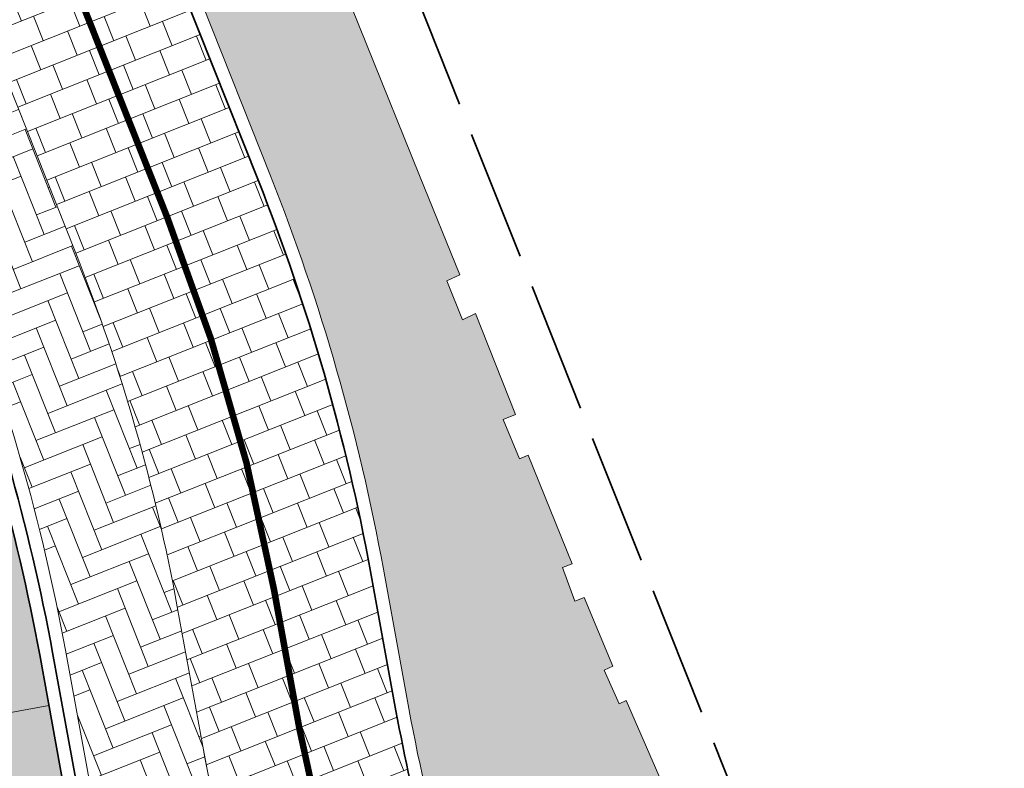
# Model space of a CAD drawing. Header units: metres. Extents: x 196674 to 197628, y 355499 to 356232.
# Tile 133 of 209: x 196847 to 196862, y 355903 to 355914. Entities that reach past the tile are written whole.
import ezdxf

# ---------------------------------------------------------------- set-up
doc = ezdxf.new("R2010")
doc.units = ezdxf.units.M
doc.linetypes.add('VW-30270_STREEP', pattern=[3, 0.3, -2.7])
doc.linetypes.add('ZZ-SYSTEEMGRENS-SO', pattern=[5, 4, -1])
for name, color, linetype, lineweight, true_color in [('N-WE-VH-GESLOTENVERHARDING_ASFALT_RIJBAAN-V', 7, 'Continuous', 5, 0xd6d6d6), ('N-WE-VH-GOOT-TEGEL_200x200-G', 7, 'Continuous', 35, 0x00a5a5), ('N-WE-VH-KANTOPSLUITING_GELEIDEBAND_50 200-G', 1, 'Continuous', 35, 0xff0000), ('N-WE-VH-OPENVERHARDING_STRAATBAKSTEEN_ROOD_ELLEBOOG_LINGE-A', 7, 'Continuous', 5, 0xdaaea0), ('N-WE-VH-OPENVERHARDING_TEGEL_200x300_FIETSPAD_ROOD-A', 7, 'Continuous', 5, 0xe04d68), ('N-WE-VW-MARKERING_LANGS_STREEP_30270_010-G', 7, 'VW-30270_STREEP', 13, 0xffffff), ('X-XX-AL-GRENS_SYSTEEMGRENS-G', 7, 'ZZ-SYSTEEMGRENS-SO', 35, 0xd60036)]:
    doc.layers.add(name, color=color, linetype=linetype, lineweight=lineweight, true_color=true_color)
doc.layers.add('N-WE-VH-HULPLIJN-G', color=40, linetype='Continuous', lineweight=5, plot=False)
doc.layers.add('N-WE-VH-KANTOPSLUITING_ACHTERKANTBAND-G', color=50, linetype='Continuous', lineweight=18)
doc.layers.add('N-WE-VH-MATERIAALGRENS-G', color=7, linetype='Continuous', lineweight=13)

msp = doc.modelspace()

# ---------------------------------------------------------------- hatches: boundary and pattern name
at = {"layer": 'N-WE-VH-GESLOTENVERHARDING_ASFALT_RIJBAAN-V'}
h = msp.add_hatch(color=256, dxfattribs=at)
h.dxf.hatch_style = 1
edge = h.paths.add_edge_path()
edge.add_line((196845.6845339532, 355909.9327054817), (196844.1528986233, 355913.7869534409))
edge.add_line((196844.1528986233, 355913.7869534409), (196841.2721138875, 355912.6421614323))
edge.add_line((196841.2721138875, 355912.6421614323), (196842.4927758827, 355909.570448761))
edge.add_arc((196809.7810170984, 355896.5711858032), 35.20000000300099, 10.451002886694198, 21.672282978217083, ccw=False)
edge.add_line((196844.3970627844, 355902.9562763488), (196847.4465985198, 355903.5135851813))
edge.add_line((196847.4465985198, 355903.5135851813), (196847.3050224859, 355904.2878374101))
edge.add_arc((196817.9910640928, 355898.9276281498), 29.79999999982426, 10.36235050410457, 21.6723232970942)
h = msp.add_hatch(color=256, dxfattribs=at)
h.dxf.hatch_style = 1
edge = h.paths.add_edge_path()
edge.add_arc((196883.3869817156, 355902.656361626), 35.20000000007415, 190.3623505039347, 201.6723232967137, ccw=False)
edge.add_line((196848.7610979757, 355896.3248392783), (196847.4465985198, 355903.5135851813))
edge.add_line((196847.4465985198, 355903.5135851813), (196844.3970627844, 355902.9562763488))
edge.add_arc((196843.2169703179, 355902.7386028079), 1.199999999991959, -162.07585362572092, 10.451002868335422, ccw=False)
edge.add_line((196842.0752125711, 355902.3692936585), (196839.6613549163, 355901.3959846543))
edge.add_line((196839.6613549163, 355901.3959846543), (196841.5430613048, 355896.6608085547))
edge.add_line((196841.5430613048, 355896.6608085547), (196880.9310656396, 355797.5437848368))
edge.add_line((196880.9310656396, 355797.5437848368), (196886.4141529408, 355799.7227028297))
edge.add_line((196886.4141529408, 355799.7227028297), (196850.6752320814, 355889.6570756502))
edge = h.paths.add_edge_path()
edge.add_line((196887.127705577, 355797.9270999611), (196886.4141529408, 355799.7227028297))
edge.add_line((196886.4141529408, 355799.7227028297), (196880.9310656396, 355797.5437848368))
edge.add_arc((196811.0468732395, 355769.7725829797), 75.19999999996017, 15.961689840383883, 21.672323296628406, ccw=False)
edge.add_line((196883.347596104, 355790.4521737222), (196885.8710435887, 355781.6296066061))
edge.add_line((196885.8710435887, 355781.6296066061), (196888.851592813, 355782.4819213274))
edge.add_arc((196890.0050295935, 355782.8129554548), 1.199999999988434, 31.48532323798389, 196.013376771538, ccw=False)
edge.add_line((196891.0283583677, 355783.4396916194), (196893.8052155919, 355785.3397151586))
edge.add_arc((196947.7187872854, 355822.005322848), 65.19999999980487, 201.6723232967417, 214.2188842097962, ccw=False)
edge = h.paths.add_edge_path()
edge.add_line((196888.851592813, 355782.4819213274), (196885.8710435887, 355781.6296066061))
edge.add_line((196885.8710435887, 355781.6296066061), (196886.4183877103, 355779.7159625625))
edge.add_arc((196929.4911587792, 355792.0357187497), 44.80000000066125, 195.961689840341, 202.0117847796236)
edge.add_arc((196929.4911587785, 355792.0357187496), 44.80000000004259, 202.0117847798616, 205.4818459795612)
edge.add_line((196889.0492290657, 355772.7616345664), (196892.1305482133, 355774.2231386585))
edge.add_arc((196932.2977115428, 355794.9508734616), 45.20000000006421, 196.0133767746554, 207.2953995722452, ccw=False)
at = {"layer": 'N-WE-VH-OPENVERHARDING_STRAATBAKSTEEN_ROOD_ELLEBOOG_LINGE-A', "true_color": 0xb05e45}
h = msp.add_hatch(dxfattribs=at)
h.set_pattern_fill('AVH-ROO_BSS_LINGEFRMT_ELLEBOOG', color=25, scale=4, angle=21.67232329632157, pattern_type=2)
h.set_pattern_definition([(21.67232329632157, (196753.6511661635, 356089.3677123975), (0.1792042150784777, 0.4155548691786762), [1.28, -0.64]), (291.6723232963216, (196753.2966401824, 356090.2598510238), (0.1792042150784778, 0.4155548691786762), [1.28, -0.64])])
edge = h.paths.add_edge_path()
edge.add_line((196854.634800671, 355847.3068900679), (196851.3665704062, 355846.0082851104))
edge.add_line((196851.3665704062, 355846.0082851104), (196852.9006189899, 355842.0887260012))
edge.add_line((196852.9006189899, 355842.0887260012), (196853.796900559, 355840.1496289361))
edge.add_line((196853.796900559, 355840.1496289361), (196854.5423430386, 355838.4176919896))
edge.add_line((196854.5423430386, 355838.4176919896), (196854.9167043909, 355838.5587630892))
edge.add_line((196854.9167043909, 355838.5587630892), (196855.1680830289, 355837.9095865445))
edge.add_line((196855.1680830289, 355837.9095865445), (196854.813907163, 355837.7761896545))
edge.add_line((196854.813907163, 355837.7761896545), (196858.0740962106, 355829.1894290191))
edge.add_line((196858.0740962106, 355829.1894290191), (196858.4847609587, 355829.3566530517))
edge.add_line((196858.4847609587, 355829.3566530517), (196858.6461048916, 355828.9515408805))
edge.add_line((196858.6461048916, 355828.9515408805), (196858.8074488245, 355828.5464287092))
edge.add_line((196858.8074488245, 355828.5464287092), (196858.3967840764, 355828.3792046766))
edge.add_line((196858.3967840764, 355828.3792046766), (196860.1905359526, 355823.8524921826))
edge.add_arc((196860.3361869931, 355823.4144153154), 0.4616552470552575, 27.314097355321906, 108.390845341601, ccw=False)
edge.add_arc((196860.3361869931, 355823.4144153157), 0.4616552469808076, -65.41169166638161, 27.31409731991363, ccw=False)
edge.add_line((196860.5282795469, 355822.9946224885), (196862.5133318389, 355818.0350498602))
edge.add_line((196862.5133318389, 355818.0350498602), (196866.2864310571, 355808.5456891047))
edge.add_line((196866.2864310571, 355808.5456891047), (196867.581257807, 355805.2878631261))
edge.add_line((196867.581257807, 355805.2878631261), (196867.9217623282, 355804.4098501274))
edge.add_line((196867.9217623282, 355804.4098501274), (196870.0653635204, 355798.8824353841))
edge.add_line((196870.0653635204, 355798.8824353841), (196873.358203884, 355800.1908192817))
edge.add_line((196873.358203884, 355800.1908192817), (196854.634800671, 355847.3068900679))
h.paths.add_polyline_path([(196841.0858936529, 355881.4017207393), (196837.7140431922, 355880.0443230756), (196839.5772904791, 355875.4159143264), (196841.1301816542, 355871.4390365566), (196841.7395418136, 355871.6956293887), (196843.151059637, 355868.2801940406), (196842.63141636, 355868.0392346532), (196843.4900363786, 355865.8687646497), (196844.0232237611, 355866.1116903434), (196845.3695745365, 355862.6465332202), (196844.746755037, 355862.3643601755), (196846.1745000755, 355858.6130248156), (196846.5038240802, 355858.7491365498), (196846.7150110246, 355858.2732877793), (196846.3951378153, 355858.1530437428), (196848.5058357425, 355853.0721934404), (196849.2454863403, 355851.269035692), (196849.5001118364, 355850.6861876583), (196850.030891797, 355850.9013806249), (196851.4569500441, 355847.2645212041), (196850.9688039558, 355847.0245952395), (196851.3665704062, 355846.0082851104), (196854.634800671, 355847.3068900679)])
h.paths.add_polyline_path([(196880.8574146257, 355842.0475994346), (196879.1419714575, 355846.3041045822), (196878.6767607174, 355847.4279524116), (196878.4514744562, 355847.9909747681), (196877.8947571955, 355847.7672206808), (196876.4362827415, 355851.384245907), (196877.0026204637, 355851.6118666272), (196876.8501220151, 355851.9929819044), (196875.7116283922, 355855.0583460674), (196872.1529597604, 355853.6441706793), (196890.8763631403, 355806.5280994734), (196895.0099379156, 355808.1707361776), (196891.3852624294, 355816.3565551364), (196888.3845230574, 355823.3092453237), (196884.0420041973, 355833.6126927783), (196884.3159500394, 355833.7740029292), (196883.9444415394, 355834.1288702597), (196882.5075790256, 355837.8448770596)])
edge = h.paths.add_edge_path()
edge.add_arc((196871.2374186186, 355865.9375688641), 0.2898915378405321, 99.84772102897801, 297.5182277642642, ccw=False)
edge.add_line((196871.187838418, 355866.2231890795), (196867.9303796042, 355874.2523537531))
edge.add_line((196867.9303796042, 355874.2523537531), (196867.1835981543, 355876.035643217))
edge.add_line((196867.1835981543, 355876.035643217), (196864.8483598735, 355881.7495890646))
edge.add_line((196864.8483598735, 355881.7495890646), (196864.1513045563, 355883.6890990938))
edge.add_line((196864.1513045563, 355883.6890990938), (196863.8494427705, 355884.6024968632))
edge.add_line((196863.8494427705, 355884.6024968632), (196863.4774495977, 355884.4671676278))
edge.add_line((196863.4774495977, 355884.4671676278), (196862.1200399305, 355887.8133126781))
edge.add_line((196862.1200399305, 355887.8133126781), (196862.4051404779, 355888.0123878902))
edge.add_line((196862.4051404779, 355888.0123878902), (196861.9821257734, 355889.082991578))
edge.add_line((196861.9821257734, 355889.082991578), (196861.7565284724, 355889.7133117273))
edge.add_line((196861.7565284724, 355889.7133117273), (196861.5701991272, 355889.6476588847))
edge.add_line((196861.5701991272, 355889.6476588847), (196861.3862929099, 355890.1423955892))
edge.add_line((196861.3862929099, 355890.1423955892), (196861.5669729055, 355890.2142988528))
edge.add_line((196861.5669729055, 355890.2142988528), (196861.446571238, 355890.5415519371))
edge.add_line((196861.446571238, 355890.5415519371), (196861.749, 355890.659))
edge.add_line((196861.749, 355890.659), (196860.359, 355894.034))
edge.add_line((196860.359, 355894.034), (196860.127, 355893.937))
edge.add_line((196860.127, 355893.937), (196859.854, 355894.644))
edge.add_line((196859.854, 355894.644), (196860.083, 355894.727))
edge.add_line((196860.083, 355894.727), (196859.6792949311, 355895.7113569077))
edge.add_line((196859.6792949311, 355895.7113569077), (196856.0146416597, 355894.255064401))
edge.add_line((196856.0146416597, 355894.255064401), (196872.1529597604, 355853.6441706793))
edge.add_line((196872.1529597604, 355853.6441706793), (196875.7116283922, 355855.0583460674))
edge.add_line((196875.7116283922, 355855.0583460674), (196873.8583172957, 355860.0483374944))
edge.add_line((196873.8583172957, 355860.0483374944), (196871.3713574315, 355865.6804745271))
edge = h.paths.add_edge_path()
edge.add_line((196857.0729405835, 355901.7350927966), (196856.2620444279, 355903.5931532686))
edge.add_line((196856.2620444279, 355903.5931532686), (196856.1540861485, 355903.5406490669))
edge.add_line((196856.1540861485, 355903.5406490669), (196855.9286700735, 355904.0573672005))
edge.add_line((196855.9286700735, 355904.0573672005), (196856.0598969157, 355904.1146143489))
edge.add_line((196856.0598969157, 355904.1146143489), (196855.6229645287, 355905.16350213))
edge.add_line((196855.6229645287, 355905.16350213), (196855.4794456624, 355905.1088460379))
edge.add_line((196855.4794456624, 355905.1088460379), (196855.293381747, 355905.6217776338))
edge.add_line((196855.293381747, 355905.6217776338), (196855.4372839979, 355905.6790478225))
edge.add_line((196855.4372839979, 355905.6790478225), (196854.7639172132, 355907.3387920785))
edge.add_line((196854.7639172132, 355907.3387920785), (196854.6331884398, 355907.2857547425))
edge.add_line((196854.6331884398, 355907.2857547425), (196854.3865365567, 355907.8820846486))
edge.add_line((196854.3865365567, 355907.8820846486), (196854.5730159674, 355907.9594224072))
edge.add_line((196854.5730159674, 355907.9594224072), (196853.9598522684, 355909.5017534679))
edge.add_line((196853.9598522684, 355909.5017534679), (196853.7649923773, 355909.4064519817))
edge.add_line((196853.7649923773, 355909.4064519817), (196853.5230847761, 355910.0041915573))
edge.add_line((196853.5230847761, 355910.0041915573), (196853.7213924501, 355910.0956280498))
edge.add_line((196853.7213924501, 355910.0956280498), (196853.1065108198, 355911.6127306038))
edge.add_line((196853.1065108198, 355911.6127306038), (196850.6789398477, 355917.6353734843))
edge.add_line((196850.6789398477, 355917.6353734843), (196848.7404598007, 355916.8650446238))
edge.add_line((196848.7404598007, 355916.8650446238), (196850.8308011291, 355911.6048432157))
edge.add_arc((196821.371640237, 355899.8980998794), 31.7000000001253, 10.362350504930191, 21.67232329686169, ccw=False)
edge.add_line((196852.5546094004, 355905.6000674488), (196852.9441035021, 355903.4699987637))
edge.add_arc((196880.7825270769, 355908.5603988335), 28.29999999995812, 190.362350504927, 201.6723232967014)
edge.add_line((196854.48302382, 355898.1092683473), (196856.0146416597, 355894.255064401))
edge.add_line((196856.0146416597, 355894.255064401), (196859.6792949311, 355895.7113569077))
edge.add_line((196859.6792949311, 355895.7113569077), (196858.689, 355898.126))
edge.add_line((196858.689, 355898.126), (196858.4799999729, 355898.0369999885))
edge.add_line((196858.4799999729, 355898.0369999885), (196857.8911247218, 355899.311631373))
edge.add_line((196857.8911247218, 355899.311631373), (196857.0729405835, 355901.7350927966))
h = msp.add_hatch(dxfattribs=at)
h.set_pattern_fill('AVH-ROO_BSS_LINGEFRMT_ELLEBOOG', color=25, scale=4, angle=201.6723232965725, pattern_type=2)
h.set_pattern_definition([(201.6723232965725, (196753.6511661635, 356089.3677123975), (-0.1792042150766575, -0.4155548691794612), [1.28, -0.64]), (111.6723232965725, (196754.0056921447, 356088.4755737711), (-0.1792042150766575, -0.4155548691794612), [1.28, -0.64])])
edge = h.paths.add_edge_path()
edge.add_line((196849.7962958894, 355902.8944058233), (196849.4068017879, 355905.0244745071))
edge.add_arc((196821.3716402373, 355899.8980998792), 28.49999999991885, 10.36235050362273, 21.67232329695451)
edge.add_line((196847.8570057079, 355910.4230899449), (196845.7666599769, 355915.6832920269))
edge.add_line((196845.7666599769, 355915.6832920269), (196844.0939029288, 355915.0185583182))
edge.add_line((196844.0939029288, 355915.0185583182), (196846.0562583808, 355910.0804246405))
edge.add_arc((196817.9910640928, 355898.92762815), 30.19999999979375, 10.362350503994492, 21.672323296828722, ccw=False)
edge.add_line((196847.6984984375, 355904.3597865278), (196849.1545739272, 355896.3967883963))
edge.add_arc((196883.3869817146, 355902.6563616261), 34.79999999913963, 190.3623505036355, 192.0763696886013)
edge.add_line((196849.3571194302, 355895.3756698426), (196849.9150687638, 355895.5973927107))
edge.add_arc((196849.1764729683, 355897.4560148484), 2.000000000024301, 291.6723233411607, 379.3582747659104)
edge.add_arc((196880.7825270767, 355908.5603988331), 31.49999999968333, 190.3623505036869, 199.3582747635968, ccw=False)
at = {"layer": 'N-WE-VH-OPENVERHARDING_TEGEL_200x300_FIETSPAD_ROOD-A'}
h = msp.add_hatch(dxfattribs=at)
h.set_pattern_fill('AVH-TEGEL_200X300_HALFST', color=256, scale=2, angle=21.67232329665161, pattern_type=2)
h.set_pattern_definition([(21.67232329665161, (0, 0), (-0.1477191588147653, 0.3717244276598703), []), (111.6723232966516, (0, 0), (-0.5575866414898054, -0.2215787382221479), [0.4, -0.4]), (111.6723232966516, (0.3717244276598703, 0.1477191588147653), (-0.5575866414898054, -0.2215787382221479), [-0.4, 0.4])])
edge = h.paths.add_edge_path()
edge.add_line((196850.6449389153, 355911.5309836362), (196848.5545930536, 355916.7911856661))
edge.add_line((196848.5545930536, 355916.7911856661), (196845.7666598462, 355915.6832919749))
edge.add_line((196845.7666598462, 355915.6832919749), (196847.8570057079, 355910.4230899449))
edge.add_arc((196821.3716402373, 355899.8980998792), 28.49999999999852, 10.36235050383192, 21.67232329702, ccw=False)
edge.add_line((196849.4068017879, 355905.0244745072), (196849.7962958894, 355902.8944058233))
edge.add_arc((196880.7825270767, 355908.5603988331), 31.49999999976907, 190.3623505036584, 199.3582747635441)
edge.add_arc((196880.7825270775, 355908.560398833), 31.50000000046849, 199.3582747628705, 201.6723232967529)
edge.add_line((196851.5092283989, 355896.9275150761), (196853.0408462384, 355893.0733111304))
edge.add_line((196853.0408462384, 355893.0733111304), (196855.8287794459, 355894.1812048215))
edge.add_line((196855.8287794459, 355894.1812048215), (196854.2971616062, 355898.0354087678))
edge.add_arc((196880.7825270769, 355908.5603988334), 28.49999999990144, 190.3623505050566, 201.6723232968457, ccw=False)
edge.add_line((196852.7473655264, 355903.4340242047), (196852.3578714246, 355905.56409289))
edge.add_arc((196821.371640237, 355899.8980998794), 31.50000000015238, 10.36235050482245, 21.67232329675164)

# ---------------------------------------------------------------- linework, layer by layer
at = {"layer": 'N-WE-VH-GOOT-TEGEL_200x200-G', "ltscale": 0.2, "flags": 128}
msp.add_lwpolyline([(196729.8003017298, 356135.6687012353, 0.4264052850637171), (196726.3700433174, 356132.5764725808, 0.3930046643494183), (196727.444880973, 356131.3456954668), (196728.2369685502, 356131.2630143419, -0.02198045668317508), (196732.2178667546, 356130.6696603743, -0.01454995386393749), (196734.8180308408, 356130.0854477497, -0.098608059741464), (196750.953620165, 356122.3568132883, -0.05440139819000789), (196758.2110194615, 356115.5691268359, -0.08316099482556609), (196766.0444789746, 356102.6243362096), (196782.2191011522, 356061.9220328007), (196787.3892658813, 356048.9116755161), (196813.7840376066, 355982.4910818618), (196815.0765787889, 355979.2384925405), (196820.2851337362, 355966.1315289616, 0.04938881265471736), (196823.4697300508, 355959.9686851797), (196827.8765721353, 355953.1781298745, -0.04584172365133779), (196830.4140622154, 355948.351642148, -0.003539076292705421), (196830.5726224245, 355947.9607223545), (196831.8929825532, 355944.6381329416), (196841.3562365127, 355920.8245485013), (196845.6845339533, 355909.9327054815, -0.04938916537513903), (196847.305022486, 355904.2878374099), (196848.7610979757, 355896.3248392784, 0.04938916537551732), (196850.6752320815, 355889.6570756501)], format="xyb", dxfattribs=at)
at = {"layer": 'N-WE-VH-HULPLIJN-G', "flags": 128}
for points in [[(196857.0729405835, 355901.7350927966), (196856.2620444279, 355903.5931532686), (196856.1540861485, 355903.5406490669), (196855.9286700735, 355904.0573672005), (196856.0598969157, 355904.1146143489), (196855.6229645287, 355905.16350213), (196855.4794456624, 355905.1088460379), (196855.293381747, 355905.6217776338), (196855.4372839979, 355905.6790478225), (196854.7639172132, 355907.3387920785), (196854.6331884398, 355907.2857547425), (196854.3865365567, 355907.8820846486), (196854.5730159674, 355907.9594224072), (196853.9598522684, 355909.5017534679), (196853.7649923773, 355909.4064519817), (196853.5230847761, 355910.0041915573), (196853.7213924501, 355910.0956280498), (196853.1065108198, 355911.6127306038), (196850.678, 355917.635)], [(196857.0729405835, 355901.7350927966), (196856.2620444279, 355903.5931532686), (196856.1540861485, 355903.5406490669), (196855.9286700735, 355904.0573672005), (196856.0598969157, 355904.1146143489), (196855.6229645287, 355905.16350213), (196855.4794456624, 355905.1088460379), (196855.293381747, 355905.6217776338), (196855.4372839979, 355905.6790478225), (196854.7639172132, 355907.3387920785), (196854.6331884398, 355907.2857547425), (196854.3865365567, 355907.8820846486), (196854.5730159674, 355907.9594224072), (196853.9598522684, 355909.5017534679), (196853.7649923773, 355909.4064519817), (196853.5230847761, 355910.0041915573), (196853.7213924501, 355910.0956280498), (196853.1065108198, 355911.6127306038), (196850.6789398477, 355917.6353734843)], [(196844.2003807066, 355902.9199974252), (196847.4465985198, 355903.5135851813)]]:
    msp.add_lwpolyline(points, dxfattribs=at)
msp.add_lwpolyline([(196848.7404598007, 355916.8650446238), (196850.8308011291, 355911.6048432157, -0.04938916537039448), (196852.5546094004, 355905.6000674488), (196852.9441035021, 355903.4699987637, 0.049389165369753), (196854.48302382, 355898.1092683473)], format="xyb", dxfattribs=at)
for points in [[(196850.6449389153, 355911.5309836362), (196848.5545930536, 355916.7911856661), (196845.7666598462, 355915.6832919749), (196847.8570057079, 355910.4230899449, -0.04938916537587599), (196849.4068017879, 355905.0244745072), (196849.7962958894, 355902.8944058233, 0.0392722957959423), (196851.0634015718, 355898.1189631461, 0.010097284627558), (196851.5092283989, 355896.9275150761), (196853.0408462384, 355893.0733111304), (196855.8287794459, 355894.1812048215), (196854.2971616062, 355898.0354087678, -0.04938916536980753), (196852.7473655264, 355903.4340242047), (196852.3578714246, 355905.56409289, 0.04938916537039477)], [(196849.7962958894, 355902.8944058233), (196849.4068017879, 355905.0244745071, 0.04938916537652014), (196847.8570057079, 355910.4230899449), (196845.7666599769, 355915.6832920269), (196844.0939029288, 355915.0185583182), (196846.0562583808, 355910.0804246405, -0.0493891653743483), (196847.6984984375, 355904.3597865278), (196849.1545739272, 355896.3967883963, 0.007478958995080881), (196849.3571194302, 355895.3756698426), (196849.9150687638, 355895.5973927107, 0.4024331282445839), (196851.0634015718, 355898.1189631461, -0.03927229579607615)], [(196845.6845339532, 355909.9327054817), (196844.1528986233, 355913.7869534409), (196841.2721138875, 355912.6421614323), (196842.4927758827, 355909.570448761, -0.04900123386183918), (196844.3970627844, 355902.9562763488), (196847.4465985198, 355903.5135851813), (196847.3050224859, 355904.2878374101, 0.04938916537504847)], [(196850.6752320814, 355889.6570756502, -0.04938916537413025), (196848.7610979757, 355896.3248392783), (196847.4465985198, 355903.5135851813), (196844.3970627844, 355902.9562763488, -0.9368222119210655), (196842.0752125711, 355902.3692936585), (196839.6613549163, 355901.3959846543), (196841.5430613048, 355896.6608085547), (196880.9310656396, 355797.5437848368), (196886.4141529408, 355799.7227028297)]]:
    msp.add_lwpolyline(points, format="xyb", close=True, dxfattribs=at)
at = {"layer": 'N-WE-VH-KANTOPSLUITING_ACHTERKANTBAND-G', "flags": 128}
for points in [[(196849.3571194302, 355895.3756698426, -0.007478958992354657), (196849.1545739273, 355896.3967883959), (196847.6984984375, 355904.3597865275, 0.04938916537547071), (196846.0562583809, 355910.0804246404), (196841.7279609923, 355920.9722675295)], [(196848.7404560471, 355916.8650432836), (196850.8308011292, 355911.6048432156, -0.04938916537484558), (196852.5546094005, 355905.6000674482), (196852.9441035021, 355903.469998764, 0.04938916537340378), (196854.4830238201, 355898.1092683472), (196891.173383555, 355805.7806693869, 0.2425756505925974), (196939.4051307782, 355763.7686919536), (196978.240702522, 355754.2391576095, 0.01194172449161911), (196982.8956366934, 355753.2141223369, 0.01194172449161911)]]:
    msp.add_lwpolyline(points, format="xyb", dxfattribs=at)
at = {"layer": 'N-WE-VH-KANTOPSLUITING_GELEIDEBAND_50 200-G', "ltscale": 0.2, "flags": 128}
for points in [[(196848.4043927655, 355899.3874886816), (196847.5017604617, 355904.3238119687, 0.04938916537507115), (196845.8703961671, 355910.0065650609), (196841.5420987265, 355920.8984080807)], [(196848.5545938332, 355916.7911837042), (196850.6449389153, 355911.5309836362, -0.04938916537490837), (196852.3578714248, 355905.5640928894), (196852.7473655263, 355903.4340242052, 0.01916705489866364), (196853.2222976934, 355901.3020411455, 0.01916705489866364)]]:
    msp.add_lwpolyline(points, format="xyb", dxfattribs=at)
at = {"layer": 'N-WE-VH-MATERIAALGRENS-G', "flags": 128}
msp.add_lwpolyline([(196815.4483032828, 355979.3862115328), (196816.4333687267, 355979.7776647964, -0.414213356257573), (196819.0305853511, 355978.6576379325), (196820.5427982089, 355974.8522651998, 0.04932312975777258), (196823.3881565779, 355969.3441463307), (196824.5766340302, 355967.5117557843, -0.04932312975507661), (196827.1510058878, 355962.5282196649), (196847.8570057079, 355910.4230899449, -0.04938916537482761), (196849.4068017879, 355905.0244745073), (196849.7962958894, 355902.8944058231, 0.04938916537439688), (196851.5092283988, 355896.9275150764), (196888.1995881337, 355804.5989161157, 0.02122029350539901), (196890.72895553, 355798.9454041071, 0.02122029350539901)], format="xyb", dxfattribs=at)
at = {"layer": 'N-WE-VW-MARKERING_LANGS_STREEP_30270_010-G', "const_width": 0.1, "flags": 128}
msp.add_lwpolyline([(196913.6938122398, 355773.9459451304, -0.1405907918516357), (196889.5935547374, 355805.1528629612), (196852.9031950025, 355897.4814619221, -0.04938916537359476), (196851.2718307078, 355903.1642150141), (196850.8823366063, 355905.2942836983, 0.04938916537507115), (196849.2509723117, 355910.9770367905), (196843.4528726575, 355925.5675292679)], format="xyb", dxfattribs=at)
at = {"layer": 'X-XX-AL-GRENS_SYSTEEMGRENS-G', "ltscale": 0.5, "flags": 128}
msp.add_lwpolyline([(197173.0845801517, 355664.4267221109), (197172.678291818, 355658.1040395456), (197176.2062336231, 355657.9276386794), (197179.6585214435, 355660.8258546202), (197196.8460500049, 355641.1849859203), (197196.618113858, 355640.9851655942), (197203.3658004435, 355633.2880423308), (197204.598351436, 355636.2035375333), (197206.181120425, 355637.5931654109), (197210.3450714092, 355632.9793581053), (197211.1344663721, 355633.8542043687), (197215.577003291, 355630.1111014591), (197222.812057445, 355638.6980935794), (197225.7729980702, 355636.1981525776), (197252.4997837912, 355613.6295939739), (197256.3974516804, 355618.2471244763), (197230.4350738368, 355640.1698336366), (197234.5465854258, 355645.0395252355), (197230.9951246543, 355648.102425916), (197227.7363916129, 355651.014992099), (197227.7150354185, 355650.9915016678), (197227.3858924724, 355651.2966605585), (197230.5297411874, 355654.3837220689), (197222.7747070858, 355662.5864016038), (197213.3031688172, 355673.0409596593), (197208.7438719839, 355679.5515306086), (197204.6678372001, 355688.2834966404), (197202.9207222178, 355693.3147658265), (197202.5296188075, 355695.8358091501), (197209.2561496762, 355696.7388380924), (197208.765603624, 355699.4053961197), (197208.8375775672, 355699.4157603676), (197208.4960738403, 355702.0476424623), (197209.7550059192, 355702.1614664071), (197209.6289773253, 355703.3557373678), (197209.431316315, 355705.9322142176), (197209.3853665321, 355708.5054020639), (197209.4909423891, 355711.0763696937), (197209.825975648, 355714.406320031), (197209.1003553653, 355714.700446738), (197209.2732684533, 355715.2254737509), (197208.7827839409, 355715.4092287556), (197209.8333840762, 355718.2914021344), (197204.6571410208, 355720.1605124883), (197206.9259623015, 355726.3911903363), (197207.3755778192, 355727.6258113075), (197205.6951706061, 355728.2354618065), (197201.970541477, 355729.6509828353, -0.03199396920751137), (197199.2658455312, 355725.4928494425), (197194.4988616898, 355729.2364659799), (197191.8020115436, 355731.3330088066), (197190.6829954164, 355730.2418318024), (197188.9323846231, 355731.7580333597, 0.01582069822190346), (197191.308975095, 355733.798286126), (197190.5246250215, 355734.700084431), (197189.8547559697, 355735.4391273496), (197188.5065648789, 355737.3969406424), (197188.3768484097, 355737.5504837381), (197186.2264232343, 355740.6599554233), (197185.4143065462, 355740.8273772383), (197177.0047230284, 355735.000759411), (197161.0308464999, 355735.7499021), (197143.9921317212, 355736.546230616), (197117.3114725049, 355737.8750504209), (197104.5701917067, 355738.4152468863), (197089.3270001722, 355739.2400485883), (197089.4979420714, 355743.4763910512), (197087.6423294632, 355744.6045541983), (197087.2320594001, 355744.8539874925), (197086.4302028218, 355745.4612094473), (197085.6301577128, 355746.0670596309), (197084.2515270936, 355747.3631431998), (197083.0033431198, 355748.790046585), (197081.9521148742, 355750.2640411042), (197081.052108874, 355751.8364435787), (197080.680597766, 355752.6629727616), (197080.3089695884, 355753.4897623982), (197079.7287775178, 355755.2084983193), (197079.3027229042, 355757.0287405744), (197079.0552433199, 355758.8767777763), (197078.9881413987, 355760.748092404), (197079.0484954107, 355761.6954089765), (197079.4901165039, 355761.5482019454), (197081.8987959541, 355767.3947458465), (197083.4122910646, 355769.9863346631), (197084.9290730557, 355772.1438856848), (197085.2777218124, 355772.6391357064), (197085.9504292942, 355773.4546849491), (197087.2615113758, 355775.0451778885), (197089.4568843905, 355777.2328139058), (197092.7058230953, 355779.8115121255), (197090.7255592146, 355782.8612331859), (197090.5279328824, 355783.1655891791), (197094.0593130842, 355784.7965387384), (197089.240221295, 355793.944965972), (197079.8514273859, 355789.6587774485), (197073.1066642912, 355808.1301448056), (197062.6964714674, 355839.0387078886), (197050.201550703, 355834.8591941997), (197054.256388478, 355823.4068109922), (197060.9054150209, 355805.9824325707), (197064.0917084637, 355798.9340248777), (197065.6061934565, 355785.3714584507), (197066.4118943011, 355778.1591798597), (197064.2976158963, 355775.7696807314), (197061.8930028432, 355773.065075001), (197059.8798242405, 355770.937906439), (197059.567781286, 355770.7063368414), (197054.395078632, 355766.8676324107), (197050.1449273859, 355764.4954855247), (197046.646028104, 355763.2036366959), (197046.6485450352, 355763.1967402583), (197042.8018864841, 355761.7681380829), (197042.6247659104, 355761.7025895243), (197032.2172606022, 355760.2665015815), (197022.1724443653, 355758.1057256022), (197022.1490316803, 355758.1349914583), (197018.4791559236, 355757.3507739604), (197017.1834583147, 355757.8590001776), (197013.9320116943, 355762.4906063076), (197012.2359937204, 355764.9334332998), (197011.548662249, 355765.9454268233), (197009.5874376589, 355768.7952768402), (197008.1879451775, 355770.6627745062), (197008.1739746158, 355770.651876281), (197004.3621297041, 355775.7021426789), (197000.7500667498, 355780.6711859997), (196997.3281167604, 355785.4310589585), (196992.0624097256, 355792.5561596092), (196987.5636689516, 355799.6503659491), (196980.2918957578, 355812.3582609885), (196971.7451011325, 355828.1610038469), (196956.4456734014, 355821.2458726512), (196960.0166344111, 355812.4100996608), (196962.4976294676, 355807.0886023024, -0.6085831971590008), (196961.4131292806, 355806.2394416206), (196970.6320923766, 355792.5786144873), (196976.225457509, 355784.303374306), (196982.879968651, 355776.9163582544), (196982.5041383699, 355776.476222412), (196987.7472751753, 355765.3430715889), (196990.3620391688, 355759.9089379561), (196989.6128942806, 355758.3801676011), (196986.801356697, 355757.089894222), (196981.5916446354, 355758.3619052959), (196976.4931413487, 355759.6093032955), (196973.9250311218, 355760.2238822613), (196971.9270970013, 355760.7020113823), (196970.093883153, 355761.1263081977), (196965.2690985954, 355762.243003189), (196955.7026120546, 355764.457163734), (196954.8259486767, 355764.7114400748), (196955.7288446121, 355765.5914382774), (196946.4199106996, 355767.8862061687), (196945.5109518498, 355767.0898728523), (196943.3561815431, 355767.6616250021), (196942.0243707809, 355768.0150110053), (196940.699224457, 355768.3753913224), (196937.911680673, 355769.161377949), (196937.9158913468, 355769.1720679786), (196934.1448626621, 355770.5833311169), (196931.0328001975, 355771.949971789), (196928.1497259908, 355773.3159879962), (196926.2238803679, 355774.3657393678), (196926.7008714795, 355775.2077771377), (196923.9720996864, 355776.8118532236), (196922.1171638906, 355777.9575551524), (196917.5440237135, 355780.8012867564), (196917.0166342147, 355779.9474843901), (196915.4224701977, 355780.9309636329), (196913.0167641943, 355782.4772167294), (196912.757872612, 355782.6539056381), (196911.190523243, 355783.7714957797), (196908.5042566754, 355786.2619442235), (196907.2206986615, 355787.4460719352), (196905.8442773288, 355789.1071714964), (196903.2522146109, 355793.7425243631), (196899.3236920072, 355801.1348770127), (196896.7844047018, 355806.8801932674), (196892.3931631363, 355816.7971943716), (196889.396342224, 355823.7408055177), (196885.4294056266, 355833.1531130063), (196886.3148759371, 355833.6745129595), (196885.0357126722, 355834.4994199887), (196884.9096875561, 355834.6903417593), (196883.5318420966, 355838.2464489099), (196881.8574062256, 355842.456115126), (196879.7964254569, 355847.3435551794), (196879.5508475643, 355847.9274201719), (196877.9207976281, 355851.9810838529), (196875.2708346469, 355858.5729917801), (196872.6243587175, 355865.1536886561), (196870.4789281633, 355870.5362599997), (196868.3870366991, 355875.7889875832), (196865.3800609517, 355883.3409266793), (196863.5295936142, 355887.9873007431), (196863.4110328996, 355888.2849971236), (196862.7400305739, 355889.9711056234), (196863.0622626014, 355890.0962442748), (196861.3970005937, 355894.1395962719), (196861.4037374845, 355894.142038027), (196859.229652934, 355899.4431236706), (196859.0298403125, 355899.3580359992), (196858.8952095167, 355899.696553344), (196858.3959365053, 355900.9492390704), (196849.546747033, 355923.1807260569), (196850.1922005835, 355924.6939033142), (196860.258528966, 355928.6657372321), (196869.5490503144, 355931.0234685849), (196873.3453938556, 355931.8019435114), (196886.2438454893, 355935.4284136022), (196898.3098795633, 355938.5764862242), (196898.3110943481, 355938.5724965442), (196903.1917021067, 355939.7712405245), (196904.7097162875, 355939.0568809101), (196905.0282216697, 355938.2924679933), (196909.0130922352, 355939.952830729), (196908.2642147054, 355942.2627148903), (196902.9799573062, 355958.738663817), (196902.4497829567, 355960.2008490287), (196901.8115777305, 355961.6192158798), (196900.9680556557, 355963.3204536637), (196898.0063144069, 355968.7541705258), (196894.5625896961, 355975.3226559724), (196892.3896866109, 355979.4813913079), (196888.5416758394, 355987.5664713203), (196887.4815956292, 355987.0834539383), (196885.6442474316, 355986.3271839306), (196885.5076204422, 355986.6344104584), (196873.7642690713, 355982.4273955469), (196860.8311621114, 355977.7025315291), (196860.6501748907, 355978.1868262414), (196859.8859481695, 355980.2917607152), (196853.3128873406, 355977.7107309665), (196853.73029577, 355976.6477246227), (196849.4907683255, 355974.9886047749), (196849.0872389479, 355976.0301083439), (196843.9608105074, 355973.9918913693), (196837.8119168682, 355989.4043746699), (196834.5901124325, 355988.2958011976), (196829.2277835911, 355986.0429299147), (196828.1156368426, 355985.4996470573), (196826.3328622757, 355984.7522034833), (196824.2538081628, 355989.7933135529), (196823.3493071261, 355989.4238303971), (196821.5217528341, 355993.9636112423), (196822.4415567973, 355994.327010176), (196811.4142395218, 356022.6098143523), (196811.1941616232, 356022.5241126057), (196809.0787073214, 356027.7608173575), (196808.1570951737, 356027.399245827), (196802.10045471, 356042.8370581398), (196803.0324375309, 356043.2047289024), (196801.2251267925, 356047.7859519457), (196800.9629805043, 356047.6825342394), (196799.5580754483, 356051.2186581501), (196798.9326303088, 356050.9700967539), (196795.7620501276, 356058.7913388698), (196785.962956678, 356083.7526770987), (196782.5256602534, 356092.3853087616), (196783.4607012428, 356092.7526788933), (196781.019036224, 356098.8045971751), (196780.1137519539, 356098.4428009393), (196778.7301102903, 356101.9178165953), (196774.5320198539, 356112.348299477), (196772.2902714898, 356117.515377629), (196776.44078803, 356119.079716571), (196791.849465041, 356131.7811384), (196790.0748953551, 356134.2200693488), (196802.0204483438, 356142.8516660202), (196802.0676224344, 356142.8083428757), (196807.6543048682, 356146.8198669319), (196821.3261595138, 356152.9520820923), (196824.118863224, 356147.8038902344), (196826.9348279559, 356140.6494155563), (196826.9667213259, 356140.5675271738), (196829.5085456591, 356133.5350799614), (196829.5777539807, 356133.3434260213), (196832.2898444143, 356127.7055041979), (196833.7548698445, 356124.6604513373), (196834.9901440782, 356122.0931766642), (196835.0225480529, 356122.0325953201), (196835.1990731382, 356121.7003128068), (196837.0506620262, 356117.8328811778), (196837.4462851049, 356117.0125892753), (196839.1926216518, 356113.3926815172), (196841.4323661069, 356114.511984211), (196841.8392721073, 356113.6336860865), (196848.0955434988, 356116.517072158), (196847.6769788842, 356117.425259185), (196852.5147321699, 356119.6548795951), (196850.4481800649, 356123.3458274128), (196845.5717484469, 356132.2801574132), (196843.8176550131, 356136.7414412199), (196842.4688873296, 356140.1178663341), (196840.0819394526, 356146.0228419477), (196839.9684512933, 356146.3257976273), (196837.6473192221, 356152.5214195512), (196836.4018865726, 356158.1741344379), (196834.8989662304, 356157.8391461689), (196833.0580044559, 356165.8451506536), (196834.6039987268, 356166.1812686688), (196833.231549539, 356172.4004655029), (196818.5547710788, 356168.2850407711), (196819.0904617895, 356165.4031631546), (196818.6774567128, 356164.7734485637), (196805.8544307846, 356160.1790812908), (196763.847697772, 356130.3813046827), (196763.5509762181, 356130.4127969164), (196762.5818188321, 356130.5249803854), (196761.7183121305, 356129.7086118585, 0.04730650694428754), (196752.2297252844, 356136.4176360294), (196747.6793319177, 356140.070134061), (196742.0814451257, 356144.4630395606), (196738.7537234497, 356147.2546337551), (196734.7560397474, 356150.8499354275), (196729.666907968, 356145.2019173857), (196729.4110213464, 356144.9179294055), (196728.5373751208, 356145.25504501), (196726.9098917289, 356145.8830452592), (196726.6614752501, 356145.2392657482), (196726.5077088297, 356145.3668838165), (196724.5966113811, 356147.0002316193), (196723.2386024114, 356148.3499242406), (196720.9989937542, 356150.8008754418), (196719.8259691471, 356152.0571855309), (196717.8551161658, 356153.8806850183), (196716.3066054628, 356155.1783671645), (196713.4920412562, 356157.0380855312), (196712.711518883, 356157.526736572), (196710.5865978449, 356158.6597682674), (196709.0460740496, 356159.8798850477, -0.1436820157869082), (196707.9944026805, 356162.614189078), (196707.7956403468, 356165.0395700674), (196705.255843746, 356165.9921554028), (196703.9080476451, 356165.8817021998), (196704.296213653, 356161.5859622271), (196704.322643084, 356161.4572245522), (196699.9945406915, 356161.1598107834), (196700.4765585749, 356140.6409319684, -0.8375811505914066), (196697.1042396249, 356117.7401990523), (196690.2804314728, 356092.1839640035, 0.01148923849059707), (196682.1238954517, 356058.6533288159), (196678.2447453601, 356040.9444071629), (196676.8078900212, 356034.3849397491), (196676.7367004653, 356034.0373672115), (196673.76097036, 356020.1679628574), (196685.4972137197, 356017.0123139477), (196688.4141098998, 356023.4875724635), (196684.7023326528, 356025.1594317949), (196684.8709302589, 356032.3200466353), (196686.954459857, 356036.67925281), (196701.2270857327, 356066.3816892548), (196697.4228360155, 356068.2135735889), (196701.9253072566, 356087.990611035), (196702.113404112, 356090.4525884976), (196703.1938799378, 356090.1812386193), (196704.7481254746, 356094.7148607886), (196705.3277865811, 356095.9075069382), (196706.1690198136, 356096.9042763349), (196707.142583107, 356097.5850231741), (196708.3354430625, 356098.0646037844), (196709.2981925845, 356097.8962027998), (196710.1314496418, 356097.4912135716), (196711.0135994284, 356096.7398888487), (196711.613187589, 356094.6944549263), (196715.3306055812, 356098.6467015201), (196723.1713741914, 356104.959617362), (196732.8379125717, 356111.0407349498), (196733.3237033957, 356110.1763676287), (196733.395023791, 356110.047721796, 0.4142124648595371), (196734.754474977, 356109.6579975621), (196736.9542150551, 356108.9736747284, -0.02164444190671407), (196739.4192796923, 356107.5715157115, 0.0006306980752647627), (196739.4214182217, 356107.5701773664, -0.2262979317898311), (196739.4250952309, 356107.5644124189), (196739.8764398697, 356106.708415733), (196739.5816296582, 356106.4366577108), (196740.3007240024, 356104.7008456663), (196740.9509263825, 356104.9922062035), (196741.9809548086, 356103.0387080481), (196744.8395286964, 356104.2229286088, -0.3990416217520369), (196746.5871881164, 356103.5518771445), (196746.6513408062, 356103.3996378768), (196746.689370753, 356103.0266088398), (196746.4151777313, 356101.5848105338), (196747.429397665, 356101.3609511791), (196747.5333455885, 356101.2994572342), (196747.5384435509, 356101.2929342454), (196766.0705486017, 356056.7132555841), (196765.1623874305, 356056.3282861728), (196767.2394890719, 356051.1270879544), (196768.1793575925, 356051.5344794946), (196771.4711978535, 356043.8233024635), (196774.40164759, 356036.7635904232), (196774.0151730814, 356036.5839879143), (196774.7283105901, 356034.7171646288), (196775.4376722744, 356034.2825268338), (196775.853972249, 356033.3023071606), (196775.6600364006, 356032.5504327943), (196776.765634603, 356029.8908119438), (196776.718840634, 356029.8583752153), (196777.0974306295, 356028.7594125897), (196777.9658206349, 356027.7189745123), (196778.0591666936, 356026.3169710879), (196778.4461698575, 356025.4565066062), (196778.8262353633, 356024.4427094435), (196778.82622122, 356024.4427022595), (196778.8266270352, 356024.4416646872), (196779.3783198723, 356022.97006407), (196779.3990069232, 356022.9782259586), (196780.7255773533, 356019.5865020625), (196780.754093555, 356019.5982524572), (196782.2401021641, 356015.8367131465), (196783.4327975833, 356012.7766123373), (196782.5021506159, 356012.4159202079), (196784.7325956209, 356006.6609931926), (196786.038590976, 356007.1671596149), (196787.6956637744, 356002.99373992), (196787.5357676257, 356002.9336515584), (196788.527525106, 356000.4577747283), (196788.2725773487, 356000.3582829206), (196788.9724314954, 355999.1126709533), (196789.3908675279, 355998.5302971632), (196789.7536275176, 355998.0254125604), (196789.9147147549, 355996.5999778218), (196790.4410486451, 355995.4737364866), (196790.4469192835, 355995.47546678), (196790.6242366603, 355994.9662783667), (196790.9335315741, 355995.0883984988), (196793.8902314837, 355987.5860400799), (196793.7542048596, 355987.5476454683), (196795.505857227, 355983.2445885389), (196795.6242983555, 355983.312781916), (196796.991807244, 355979.8198586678), (196797.0047048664, 355979.7233568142), (196796.9933585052, 355979.6824914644), (196796.9669683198, 355979.6505170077), (196796.822975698, 355979.5766059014), (196795.3985459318, 355979.0322727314), (196797.1469514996, 355974.4569848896), (196797.1501836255, 355974.4582530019), (196795.4187218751, 355970.4877992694), (196796.2201695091, 355969.6560949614), (196797.0849824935, 355967.4537241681), (196798.9466017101, 355968.1847329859), (196800.5529653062, 355968.8170288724), (196800.6150046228, 355968.7023501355), (196800.8616512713, 355968.7744826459), (196801.6407865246, 355967.8232749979), (196801.6785991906, 355967.7771113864), (196801.6961792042, 355966.4146603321), (196801.7040832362, 355965.8020978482, 0.2098831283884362), (196802.0368526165, 355965.0700742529, 0.1229137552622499), (196802.0944480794, 355964.5891732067), (196802.9107575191, 355962.4451987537), (196803.0986146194, 355962.5296289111, 0.04929694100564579), (196803.2118388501, 355962.3687718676), (196804.3748923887, 355961.0206686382), (196804.4152792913, 355960.973855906), (196804.4401436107, 355960.2826278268), (196804.4459236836, 355960.1212617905), (196803.9148513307, 355960.1157297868), (196805.8237591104, 355955.3454282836), (196806.4277367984, 355955.633371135), (196806.6532355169, 355955.5186944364), (196807.0270248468, 355954.5686016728), (196806.896691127, 355954.2200849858), (196806.3685258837, 355953.9064868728), (196808.2467157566, 355949.1968786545), (196809.0713129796, 355949.5131897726), (196810.7611227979, 355945.21653999), (196812.8164223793, 355939.9905657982), (196815.7958787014, 355932.7153467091), (196817.2786866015, 355929.1286764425), (196819.2233460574, 355924.3463577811), (196820.974699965, 355919.8030463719), (196821.7022264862, 355917.7120897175), (196822.8275510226, 355914.9902061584), (196826.5518493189, 355905.5439142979), (196827.5083210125, 355903.1053161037), (196827.5308293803, 355903.1196992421), (196828.5703350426, 355900.3870734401, 0.1057314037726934), (196828.7975064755, 355900.0358952, 0.1359501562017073), (196828.9295866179, 355899.5185573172), (196829.4561675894, 355898.5993144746), (196829.938950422, 355897.0408730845, 0.1142322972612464), (196830.1661458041, 355896.6512290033, 0.1021066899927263), (196830.23636084, 355896.2531616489), (196830.8234352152, 355894.775179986, 0.09413674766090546), (196831.0235326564, 355894.4601106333, 0.07582889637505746), (196831.0699955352, 355894.1621297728), (196831.3336353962, 355893.3277624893), (196830.5490288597, 355891.650566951), (196830.730654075, 355891.1774844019), (196831.6305612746, 355889.0373983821), (196832.1718899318, 355888.9724389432), (196833.8661398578, 355884.6967749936), (196833.0916363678, 355884.3898747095), (196834.2334853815, 355881.5063921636), (196835.7340846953, 355881.0039957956), (196836.3963712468, 355880.6373454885), (196840.5779483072, 355870.1214583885), (196841.1998491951, 355870.3833319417), (196841.8607508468, 355868.7841549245), (196841.3542408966, 355868.5492854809), (196842.9471889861, 355864.5225379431), (196843.474497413, 355864.7627851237), (196844.0946204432, 355863.1667495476), (196843.4777571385, 355862.8872750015), (196845.6058022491, 355857.295932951), (196845.6591832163, 355857.3179956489), (196848.9573390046, 355849.3870718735), (196849.4691744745, 355849.5945842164), (196850.1900661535, 355847.7561027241), (196849.7024440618, 355847.5164343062), (196851.7354952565, 355842.3219023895), (196851.9803218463, 355841.6963600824), (196852.2130822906, 355841.1927849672), (196852.6975573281, 355840.1446276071), (196853.8314006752, 355837.546665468), (196857.1022606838, 355828.931799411), (196857.1021774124, 355828.9317655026), (196857.104474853, 355828.9259676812), (196857.5027287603, 355827.8770374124), (196857.5177064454, 355827.8831363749), (196859.2608649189, 355823.4841013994, 0.1197895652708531), (196859.5336863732, 355823.098470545, 0.1217854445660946), (196859.5998818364, 355822.6230344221), (196860.3813539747, 355820.6705579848), (196861.5845120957, 355817.6645162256), (196865.3571916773, 355808.1762108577), (196866.650424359, 355804.9223955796), (196866.9894190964, 355804.0482756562), (196869.9609907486, 355796.3858853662), (196870.2417437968, 355795.6982130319), (196874.2597470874, 355785.8213624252), (196876.4751023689, 355779.9106257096), (196876.5248359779, 355779.9270586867), (196877.4783340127, 355777.609714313), (196877.4870572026, 355777.6127263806, 0.01261409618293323), (196879.1276028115, 355773.4671132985), (196880.5794819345, 355769.9265380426), (196879.4564760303, 355768.8985009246), (196871.5899269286, 355765.9267262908), (196874.6150694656, 355763.7405958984), (196870.7815163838, 355762.3431721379), (196871.1765744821, 355761.2637959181), (196873.4589399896, 355754.9534811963), (196873.8205499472, 355753.8743063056), (196877.933770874, 355755.2526192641), (196879.3161058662, 355751.4604592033), (196887.4423074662, 355755.0355723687), (196887.6524770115, 355755.1609821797), (196887.7433886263, 355755.192988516), (196887.8657880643, 355755.2134610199), (196887.9953583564, 355755.215742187), (196888.0352466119, 355755.2100166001), (196888.0806541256, 355755.194805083), (196888.1556229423, 355755.1569219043), (196888.2342456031, 355755.1058393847), (196888.2799178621, 355755.067193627), (196888.3187308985, 355755.0246841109), (196888.3560790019, 355754.9712798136), (196888.4037650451, 355754.8834089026), (196890.242957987, 355750.9480844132), (196890.4947138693, 355750.6026519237), (196890.4494791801, 355750.5430745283), (196891.628236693, 355748.1977836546), (196891.6577586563, 355747.9263099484), (196893.7087405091, 355743.5292781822), (196894.4921495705, 355741.852565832), (196896.872192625, 355740.7600377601), (196896.2575067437, 355739.8318439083), (196898.2715684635, 355738.9073148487), (196899.8509010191, 355738.4527733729), (196902.2825244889, 355737.7529374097), (196907.1457714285, 355736.3532654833), (196917.8474241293, 355733.273265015), (196918.1089377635, 355734.2346253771), (196926.0062285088, 355731.9296392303), (196927.0971120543, 355732.0253109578), (196927.2914126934, 355732.7211091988), (196949.25195892, 355726.9179402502), (196950.9690876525, 355725.7952060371), (196950.858498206, 355725.3568524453), (196952.0887336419, 355725.1461394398), (196952.8819526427, 355724.9555262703), (196952.8603227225, 355724.8954303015), (196952.056959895, 355721.6922553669), (196951.4518210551, 355719.279440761), (196959.2800080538, 355717.3161154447), (196960.8516613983, 355723.8815794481), (196967.4256969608, 355722.1306030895), (196973.9033481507, 355720.4361775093), (196977.8684934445, 355719.3989738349), (196980.4243569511, 355718.8238264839), (196993.7588386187, 355715.5105551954), (196994.7639516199, 355716.0034841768), (196994.9897167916, 355716.0545171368), (196996.5017647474, 355715.9488593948), (196997.3169796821, 355715.6092477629), (196997.9952041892, 355715.036856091), (196998.4610569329, 355714.3165586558), (196998.8408934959, 355713.1578975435), (196998.8373696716, 355713.1068020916), (196998.8026880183, 355712.6039181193), (196998.5054317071, 355711.57326714), (196998.967312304, 355710.0772094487), (197001.8739445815, 355710.9575141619), (197005.9055135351, 355697.924832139), (197007.9029397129, 355691.7178882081), (197012.9334617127, 355675.5491580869), (197017.8784535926, 355659.8034283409), (197019.9986344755, 355652.9868181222), (197022.5523518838, 355644.9202439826), (197025.6999454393, 355634.5227791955), (197025.7567598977, 355634.1895291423), (197025.7192859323, 355633.9168304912), (197025.6181435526, 355633.7020966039), (197025.4453286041, 355633.4758310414), (197025.195021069, 355633.3010221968), (197024.8842618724, 355633.1887622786), (197022.7809993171, 355632.7952119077), (197021.2249886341, 355633.6494658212), (197017.690051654, 355632.6264885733), (197017.7273360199, 355632.4752797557), (197014.1229230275, 355631.4103093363), (197014.0722671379, 355631.5493647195), (197010.0124796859, 355630.3545619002), (197006.5432104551, 355629.6017441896), (197006.5540181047, 355629.5513084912), (197001.1443281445, 355628.4894595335), (196999.2574320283, 355628.1228370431), (197001.9823300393, 355614.4304461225), (197003.2307288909, 355614.6849740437), (197003.6205128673, 355613.1185353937), (197004.006443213, 355611.2187676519), (197003.9614653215, 355611.2096196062), (197004.2119997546, 355610.206901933), (197004.3094756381, 355609.7270704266), (197004.3307955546, 355609.7314437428), (197004.8907984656, 355607.4901357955), (197029.380694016, 355613.7773555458), (197029.3841525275, 355613.7521287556), (197029.4775205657, 355613.7547588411), (197031.0334295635, 355607.6447371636), (197027.1484354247, 355606.7099934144), (197028.7114272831, 355600.2542212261), (197028.8948398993, 355600.3195751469), (197029.4531395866, 355598.0973388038), (197030.7251398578, 355593.0343377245), (197031.3437632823, 355590.5737261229), (197031.1685464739, 355590.5261238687), (197032.7880676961, 355584.152430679), (197036.6741025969, 355585.3719723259), (197038.212636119, 355579.409403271), (197038.2010121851, 355579.4060264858), (197038.2728747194, 355579.1493745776), (197038.1803194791, 355579.1132554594), (197039.3673898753, 355574.1879968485), (197040.0304268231, 355571.0320611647), (197040.88012635, 355567.656390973), (197041.2093863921, 355566.3427106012), (197041.6648791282, 355566.4332058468), (197042.8515333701, 355561.7517462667), (197043.1005016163, 355560.7271915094), (197044.6430261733, 355554.3201080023), (197045.6960009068, 355554.5759243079), (197046.0663295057, 355552.9632527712), (197063.3112487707, 355556.2858520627), (197062.5528863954, 355564.4253253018), (197069.6953954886, 355564.7548009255), (197074.0489944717, 355565.8013962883), (197074.0651927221, 355569.3434042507), (197066.8277845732, 355574.7719568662), (197065.569183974, 355592.4263893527), (197065.9890710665, 355592.2571108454), (197066.9647035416, 355591.9362835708), (197067.948629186, 355591.6804678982), (197069.8143987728, 355591.2835510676), (197070.9138968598, 355590.9670390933), (197072.0547459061, 355590.5568482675), (197073.3952542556, 355590.1721260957, -0.1152568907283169), (197081.1782353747, 355583.3636143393), (197088.1711537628, 355574.4210026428), (197092.5545327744, 355568.8154951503), (197099.4778845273, 355574.1657522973), (197101.0604109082, 355575.3887037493), (197095.3593342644, 355582.7660237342), (197094.9766501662, 355582.4665704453), (197094.8981522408, 355582.7529220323), (197094.2118387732, 355584.4945289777), (197092.7090311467, 355587.275688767), (197091.4245338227, 355588.9961585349), (197089.3067641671, 355591.1364624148), (197086.8976383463, 355592.962353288), (197085.5348704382, 355593.9300294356), (197077.2085234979, 355604.9027706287, -0.1058183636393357), (197071.6588760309, 355616.7440490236), (197070.2271579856, 355628.1527461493), (197068.8732504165, 355641.9015009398), (197068.754855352, 355648.6106856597), (197069.0445282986, 355655.8010382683), (197070.1813272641, 355663.7801162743), (197072.5559036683, 355674.3024406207), (197085.7316641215, 355673.7582615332), (197087.7834693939, 355674.5971967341), (197090.8065214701, 355674.4470028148), (197098.1397626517, 355681.0156148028), (197098.4240622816, 355685.9810240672), (197101.9406964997, 355685.7710316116), (197102.3433846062, 355697.078343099), (197156.4463787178, 355694.9579822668), (197156.2249856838, 355688.6267763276), (197150.0560632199, 355688.8424945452), (197149.8181020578, 355683.7954412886), (197156.0430107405, 355683.50194597), (197155.9434362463, 355681.3833071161), (197156.9940530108, 355681.3047563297), (197158.577914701, 355681.1016482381), (197160.1073547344, 355680.7434348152), (197161.7057278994, 355680.1852727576), (197163.2304949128, 355679.453872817), (197164.6201168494, 355678.5906370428), (197165.2392169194, 355678.1079641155), (197164.835822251, 355677.6446703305), (197163.4881835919, 355676.095416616), (197166.6344331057, 355672.654307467), (197167.6288975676, 355673.3756308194), (197167.9025847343, 355672.918075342), (197168.564826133, 355671.7474093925), (197169.0719519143, 355670.160087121), (197169.4840139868, 355668.6115914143), (197169.5948482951, 355667.1735395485), (197169.7172811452, 355664.6284666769), (197173.0845635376, 355664.4267231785)], format="xyb", dxfattribs=at)

doc.saveas('drawing.dxf')
